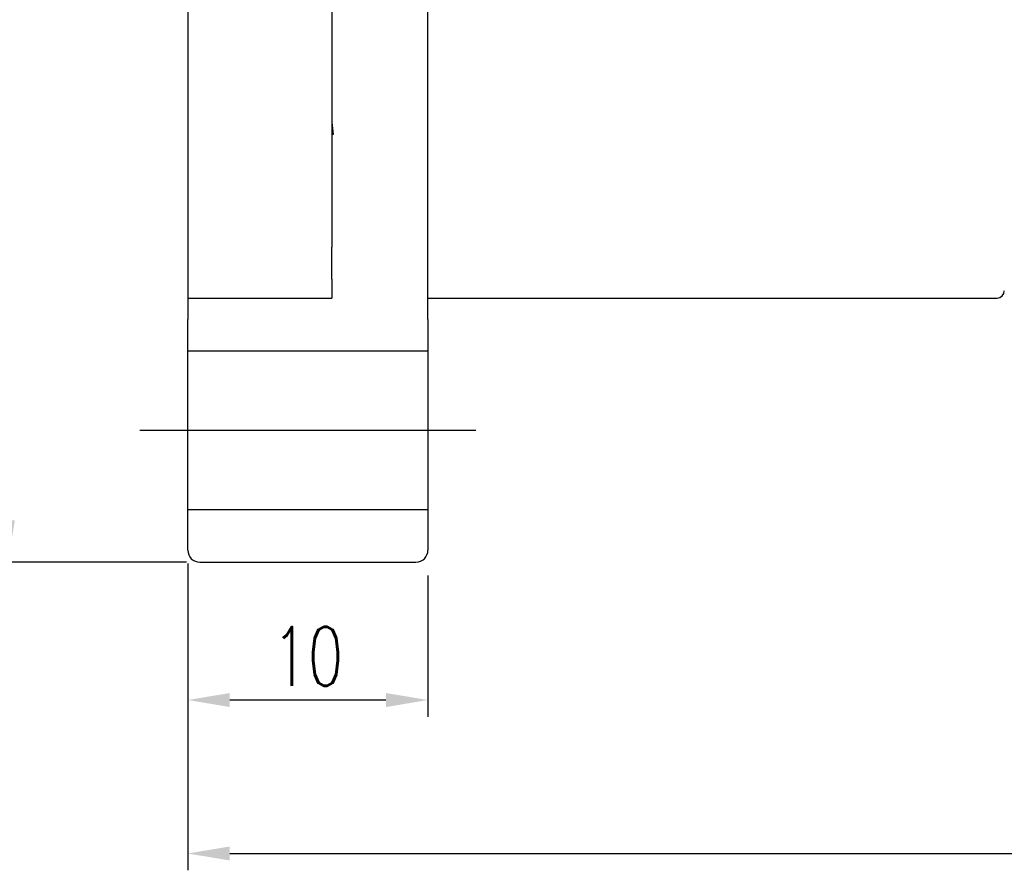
# Model space of a CAD drawing. Header units: inches. Extents: x 5 to 1045, y 47 to 2175.
# Tile 2 of 45: x 95 to 136, y 47 to 82. Entities that reach past the tile are written whole.
import ezdxf

# ---------------------------------------------------------------- set-up
doc = ezdxf.new("R2010")
doc.units = ezdxf.units.IN
doc.header["$LTSCALE"] = 3
doc.header["$MEASUREMENT"] = 0
doc.layers.add('DIM', color=4, linetype='Continuous')
doc.styles.add('DIM-7', font='SIMPLEX.shx', dxfattribs={"width": 0.7, "bigfont": 'chineset.shx'})
doc.dimstyles.new('CNS', dxfattribs={"dimtxt": 3.5, "dimasz": 2.5, "dimexe": 1, "dimexo": 1.5, "dimgap": 0.09, "dimtad": 0, "dimdsep": 46, "dimtxsty": 'DIM-7', "dimcen": 0.09, "dimclrd": 1, "dimclre": 1, "dimclrt": 4, "dimadec": 0, "dimazin": 0, "dimtfac": 1, "dimtix": 1, "dimtmove": 2, "dimatfit": 3, "dimfxl": 1, "dimtvp": 0.971429, "dimtolj": 1, "dimarcsym": 0})

# ---------------------------------------------------------------- blocks, each defined once
blk = doc.blocks.new('*D5')
at = {"layer": 'DEFPOINTS', "color": 0, "transparency": 16777216}
for p in [(102.967, 117.392), (94.476, 59.392), (102.967, 59.392)]:
    blk.add_point(p, dxfattribs=at)
at = {"layer": 'DIM', "color": 7, "lineweight": -2, "transparency": 16777216}
for p, q in [((101.917, 117.392), (93.776, 117.392)), ((94.476, 115.642), (94.476, 61.142)), ((101.917, 59.392), (93.776, 59.392))]:
    blk.add_line(p, q, dxfattribs=at)
at = {"layer": 'DIM', "color": 7, "transparency": 16777216}
for points in [[(94.184, 115.642), (94.767, 115.642), (94.476, 117.392)], [(94.184, 61.142), (94.767, 61.142), (94.476, 59.392)]]:
    blk.add_solid(points, dxfattribs=at)
at = {"layer": 'DIM', "color": 7, "transparency": 16777216, "insert": (92.656, 88.392), "char_height": 2.45, "attachment_point": 5, "rotation": 90, "style": 'DIM-7'}
blk.add_mtext('\\A1;%%c58', dxfattribs=at)
blk = doc.blocks.new('*D4')
at = {"layer": 'DEFPOINTS', "color": 0, "transparency": 16777216}
for p in [(101.967, 60.392), (111.967, 59.892), (101.967, 53.655)]:
    blk.add_point(p, dxfattribs=at)
at = {"layer": 'DIM', "color": 7, "lineweight": -2, "transparency": 16777216}
for p, q in [((101.967, 59.342), (101.967, 52.955)), ((111.967, 58.842), (111.967, 52.955)), ((110.217, 53.655), (103.717, 53.655))]:
    blk.add_line(p, q, dxfattribs=at)
at = {"layer": 'DIM', "color": 7, "transparency": 16777216}
for points in [[(103.717, 53.947), (103.717, 53.363), (101.967, 53.655)], [(110.217, 53.947), (110.217, 53.363), (111.967, 53.655)]]:
    blk.add_solid(points, dxfattribs=at)
at = {"layer": 'DIM', "color": 7, "transparency": 16777216, "insert": (106.967, 55.475), "char_height": 2.45, "attachment_point": 5, "style": 'DIM-7'}
blk.add_mtext('\\A1;10', dxfattribs=at)
blk = doc.blocks.new('*D6')
at = {"layer": 'DEFPOINTS', "color": 0, "transparency": 16777216}
for p in [(176.817, 71.392), (101.967, 60.392), (176.817, 47.266)]:
    blk.add_point(p, dxfattribs=at)
at = {"layer": 'DIM', "color": 7, "lineweight": -2, "transparency": 16777216}
for p, q in [((176.817, 70.342), (176.817, 46.566)), ((101.967, 59.342), (101.967, 46.566)), ((103.717, 47.266), (175.067, 47.266))]:
    blk.add_line(p, q, dxfattribs=at)
at = {"layer": 'DIM', "color": 7, "transparency": 16777216}
for points in [[(103.717, 47.558), (103.717, 46.975), (101.967, 47.266)], [(175.067, 47.558), (175.067, 46.975), (176.817, 47.266)]]:
    blk.add_solid(points, dxfattribs=at)
at = {"layer": 'DIM', "color": 7, "transparency": 16777216, "insert": (139.392, 49.086), "char_height": 2.45, "attachment_point": 5, "style": 'DIM-7'}
blk.add_mtext('\\A1;75', dxfattribs=at)

msp = doc.modelspace()

# ---------------------------------------------------------------- linework, layer by layer
at = {"layer": 'DIM', "color": 7}
for p, q in [((101.967, 107.286), (101.967, 69.497)), ((111.967, 69.497), (111.967, 107.286)), ((107.967, 106.392), (107.967, 72.502)), ((107.967, 77.701), (108.023, 77.198)), ((108.023, 77.198), (107.967, 77.198)), ((107.967, 71.176), (107.967, 72.502)), ((107.967, 71.176), (107.967, 70.392)), ((101.967, 70.392), (107.967, 70.392)), ((111.967, 70.392), (135.667, 70.392)), ((101.967, 59.892), (101.967, 69.497)), ((111.967, 69.497), (111.967, 59.892)), ((101.967, 68.192), (111.967, 68.192)), ((99.967, 64.892), (113.967, 64.892)), ((101.967, 61.592), (111.967, 61.592)), ((102.467, 59.392), (111.467, 59.392))]:
    msp.add_line(p, q, dxfattribs=at)
for centre, radius, start, end in [((135.667, 70.692), 0.3, 270, 0), ((102.467, 59.892), 0.5, 180, 270), ((111.467, 59.892), 0.5, 270, 0)]:
    msp.add_arc(centre, radius, start, end, dxfattribs=at)

# ---------------------------------------------------------------- dimensions: what is measured, and where the dimension line sits
dim = msp.add_linear_dim(base=(94.476, 59.392), p1=(102.967, 117.392), p2=(102.967, 59.392), angle=90, text='%%c<>', dimstyle='CNS', override={"dimscale": 0.7, "dimgap": 0.85, "dimtad": 1, "dimclrd": 7, "dimclre": 7, "dimclrt": 7, "dimadec": 2, "dimazin": 2, "dimtmove": 1}, dxfattribs=at)
dim.commit()
dim.dimension.update_dxf_attribs({"geometry": '*D5', "text_midpoint": (92.656, 88.392)})
dim = msp.add_linear_dim(base=(176.817, 47.266), p1=(101.967, 60.392), p2=(176.817, 71.392), text='75', dimstyle='CNS', override={"dimscale": 0.7, "dimgap": 0.85, "dimtad": 1, "dimclrd": 7, "dimclre": 7, "dimclrt": 7, "dimadec": 2, "dimazin": 2, "dimtmove": 1}, dxfattribs=at)
dim.commit()
dim.dimension.update_dxf_attribs({"geometry": '*D6', "text_midpoint": (139.392, 49.086)})
dim = msp.add_linear_dim(base=(101.967, 53.655), p1=(111.967, 59.892), p2=(101.967, 60.392), dimstyle='CNS', override={"dimscale": 0.7, "dimgap": 0.85, "dimtad": 1, "dimclrd": 7, "dimclre": 7, "dimclrt": 7, "dimadec": 2, "dimazin": 2, "dimtmove": 1}, dxfattribs=at)
dim.commit()
dim.dimension.update_dxf_attribs({"geometry": '*D4', "text_midpoint": (106.967, 55.475)})

doc.saveas('drawing.dxf')
